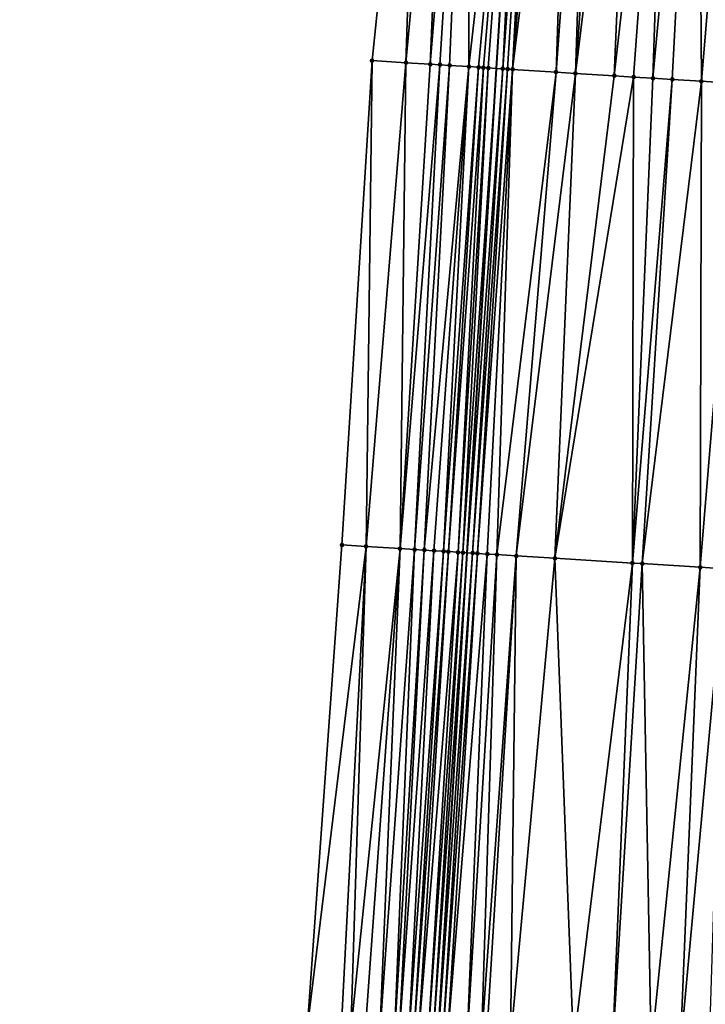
# Model space of a CAD drawing. Header units: feet. Extents: x 2004186 to 2014793, y 836912 to 864902.
# Tile 168 of 256: x 2010482 to 2010510, y 842091 to 842132. Entities that reach past the tile are written whole.
import ezdxf

# ---------------------------------------------------------------- set-up
doc = ezdxf.new("R2010")
doc.units = ezdxf.units.FT
doc.header["$LTSCALE"] = 100
doc.header["$MEASUREMENT"] = 0
for name, color, linetype, lineweight in [('EP_Travel Lane', 5, 'Continuous', 40), ('Road Shots', 4, 'Continuous', 200), ('Road X-Section', 30, 'Continuous', 13)]:
    doc.layers.add(name, color=color, linetype=linetype, lineweight=lineweight)
doc.layers.add('I-77 SB_MM21-27-Surface-Border', color=7, linetype='Continuous')
doc.layers.add('I-77 SB_MM21-27-Surface-TIN', color=7, linetype='Continuous')

msp = doc.modelspace()

# ---------------------------------------------------------------- linework, layer by layer
at = {"layer": 'EP_Travel Lane'}
msp.add_polyline3d([(2010485.768270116, 841870.3457572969, 362.8543002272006), (2010486.973011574, 841890.3933671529, 363.2008655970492), (2010488.281224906, 841910.3484880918, 363.4857839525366), (2010489.589412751, 841930.3032202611, 363.8118225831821), (2010490.897623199, 841950.2582972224, 364.1180906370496), (2010492.205843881, 841970.2135302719, 364.4131929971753), (2010493.488218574, 841990.206554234, 364.69990230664), (2010494.711082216, 842010.2083395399, 364.9669315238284), (2010495.899559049, 842030.1708252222, 365.2397859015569), (2010497.087972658, 842050.1322489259, 365.5756630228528), (2010498.276377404, 842070.093523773, 365.9061764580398), (2010499.464825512, 842090.055526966, 366.2860797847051), (2010500.662218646, 842110.028878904, 366.6709607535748), (2010501.877695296, 842130.0056879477, 367.0410692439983), (2010503.10176537, 842149.9649927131, 367.4114037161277), (2010504.325781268, 842169.9234140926, 367.776123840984), (2010505.549783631, 842189.8816148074, 368.14507211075), (2010506.773345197, 842209.8326280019, 368.5013505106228)], dxfattribs=at)
at = {"layer": 'I-77 SB_MM21-27-Surface-Border', "color": 3, "linetype": 'ByBlock', "lineweight": -2}
msp.add_polyline3d([(2010482.22003094, 841870.5394936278, 362.867331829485), (2010483.151099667, 841890.6152205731, 363.2101261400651), (2010484.510357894, 841910.5670439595, 363.5142957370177), (2010485.270630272, 841930.5537379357, 363.8307994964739), (2010486.829572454, 841950.494316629, 364.134376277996), (2010487.589878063, 841970.4815827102, 364.4176697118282), (2010488.167677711, 841990.5240669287, 364.6632253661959), (2010489.176979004, 842010.5483380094, 364.9174803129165), (2010490.200436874, 842030.5210907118, 365.189146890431), (2010491.423491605, 842050.4811424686, 365.486253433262), (2010492.646504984, 842070.4405193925, 365.8032564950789), (2010494.069205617, 842090.3886705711, 366.1830063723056), (2010495.498818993, 842110.350781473, 366.5406899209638), (2010496.742163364, 842130.3298244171, 366.8988661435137), (2010498.789639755, 842150.2375441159, 367.2778554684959), (2010500.637430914, 842170.156545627, 367.6567567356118), (2010502.085995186, 842190.1004049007, 368.0390811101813), (2010503.134909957, 842210.062369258, 368.3842828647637)], dxfattribs=at)
at = {"layer": 'I-77 SB_MM21-27-Surface-TIN', "color": 128, "linetype": 'ByBlock', "lineweight": -2}
for points in [[(2010498.789639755, 842150.2375441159, 367.2778554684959), (2010496.742163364, 842130.3298244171, 366.8988661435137), (2010498.13938653, 842130.2416887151, 366.9348470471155)], [(2010499.98725215, 842150.1618799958, 367.3133541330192), (2010498.789639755, 842150.2375441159, 367.2778554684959), (2010498.13938653, 842130.2416887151, 366.9348470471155)], [(2010499.98725215, 842150.1618799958, 367.3133541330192), (2010498.13938653, 842130.2416887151, 366.9348470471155), (2010499.137403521, 842130.1787417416, 366.9601768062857)], [(2010500.785664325, 842150.1114997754, 367.333891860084), (2010499.98725215, 842150.1618799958, 367.3133541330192), (2010499.137403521, 842130.1787417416, 366.9601768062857)], [(2010500.785664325, 842150.1114997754, 367.333891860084), (2010499.137403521, 842130.1787417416, 366.9601768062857), (2010499.536611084, 842130.1535752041, 366.9696686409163)], [(2010500.785664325, 842150.1114997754, 367.333891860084), (2010499.536611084, 842130.1535752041, 366.9696686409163), (2010499.935819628, 842130.1284243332, 366.9783420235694)], [(2010500.785664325, 842150.1114997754, 367.333891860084), (2010499.935819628, 842130.1284243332, 366.9783420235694), (2010500.734221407, 842130.0778779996, 367.0084667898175)], [(2010502.981276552, 842149.9726145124, 367.4073628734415), (2010500.785664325, 842150.1114997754, 367.333891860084), (2010500.734221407, 842130.0778779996, 367.0084667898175)], [(2010502.981276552, 842149.9726145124, 367.4073628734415), (2010500.734221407, 842130.0778779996, 367.0084667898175), (2010501.133430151, 842130.0527303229, 367.0169733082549)], [(2010502.981276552, 842149.9726145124, 367.4073628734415), (2010501.133430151, 842130.0527303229, 367.0169733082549), (2010501.333036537, 842130.0401886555, 367.0195458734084)], [(2010502.981276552, 842149.9726145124, 367.4073628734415), (2010501.333036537, 842130.0401886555, 367.0195458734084), (2010501.532639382, 842130.0275904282, 367.0250732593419)], [(2010502.981276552, 842149.9726145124, 367.4073628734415), (2010501.532639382, 842130.0275904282, 367.0250732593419), (2010501.877695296, 842130.0056879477, 367.0410692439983)], [(2010502.981276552, 842149.9726145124, 367.4073628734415), (2010501.877695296, 842130.0056879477, 367.0410692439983), (2010503.10176537, 842149.9649927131, 367.4114037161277)], [(2010502.131434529, 842129.9895818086, 367.0528320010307), (2010503.10176537, 842149.9649927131, 367.4114037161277), (2010501.877695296, 842130.0056879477, 367.0410692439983)], [(2010503.580079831, 842149.9347358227, 367.4274449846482), (2010503.10176537, 842149.9649927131, 367.4114037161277), (2010502.131434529, 842129.9895818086, 367.0528320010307)], [(2010503.580079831, 842149.9347358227, 367.4274449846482), (2010502.131434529, 842129.9895818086, 367.0528320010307), (2010502.331035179, 842129.9769485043, 367.0601918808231)], [(2010503.580079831, 842149.9347358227, 367.4274449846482), (2010502.331035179, 842129.9769485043, 367.0601918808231), (2010502.530639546, 842129.9643745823, 367.0644494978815)], [(2010504.178888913, 842149.8969498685, 367.4428877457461), (2010503.580079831, 842149.9347358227, 367.4274449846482), (2010502.530639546, 842129.9643745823, 367.0644494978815)], [(2010504.977311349, 842149.846733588, 367.4552239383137), (2010504.178888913, 842149.8969498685, 367.4428877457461), (2010502.530639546, 842129.9643745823, 367.0644494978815)], [(2010504.977311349, 842149.846733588, 367.4552239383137), (2010502.530639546, 842129.9643745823, 367.0644494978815), (2010504.327107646, 842129.8516694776, 367.0787266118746)], [(2010505.775742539, 842149.7966571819, 367.4605625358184), (2010504.977311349, 842149.846733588, 367.4552239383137), (2010504.327107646, 842129.8516694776, 367.0787266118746)], [(2010505.775742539, 842149.7966571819, 367.4605625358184), (2010504.327107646, 842129.8516694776, 367.0787266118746), (2010505.12553391, 842129.801514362, 367.088413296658)], [(2010506.5741747, 842149.7465963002, 367.465124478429), (2010505.775742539, 842149.7966571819, 367.4605625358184), (2010505.12553391, 842129.801514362, 367.088413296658)], [(2010507.572208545, 842149.6839186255, 367.4759083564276), (2010506.5741747, 842149.7465963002, 367.465124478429), (2010505.12553391, 842129.801514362, 367.088413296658)], [(2010507.572208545, 842149.6839186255, 367.4759083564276), (2010505.12553391, 842129.801514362, 367.088413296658), (2010506.722396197, 842129.7013600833, 367.0996393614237)], [(2010508.969455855, 842149.5961687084, 367.4910644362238), (2010507.572208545, 842149.6839186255, 367.4759083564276), (2010506.722396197, 842129.7013600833, 367.0996393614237)], [(2010508.969455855, 842149.5961687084, 367.4910644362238), (2010506.722396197, 842129.7013600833, 367.0996393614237), (2010507.520824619, 842129.6512394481, 367.107524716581)], [(2010508.969455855, 842149.5961687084, 367.4910644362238), (2010507.520824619, 842129.6512394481, 367.107524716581), (2010508.31925686, 842129.6011798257, 367.1122226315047)], [(2010510.167099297, 842149.5210006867, 367.5017444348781), (2010508.969455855, 842149.5961687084, 367.4910644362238), (2010508.31925686, 842129.6011798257, 367.1122226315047)], [(2010510.167099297, 842149.5210006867, 367.5017444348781), (2010508.31925686, 842129.6011798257, 367.1122226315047), (2010509.117690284, 842129.5511391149, 367.1159325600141)], [(2010510.167099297, 842149.5210006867, 367.5017444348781), (2010509.117690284, 842129.5511391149, 367.1159325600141), (2010510.315328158, 842129.4758821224, 367.1317330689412)], [(2010511.963555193, 842149.4081005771, 367.5251723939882), (2010510.167099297, 842149.5210006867, 367.5017444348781), (2010510.315328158, 842129.4758821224, 367.1317330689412)], [(2010511.963555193, 842149.4081005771, 367.5251723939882), (2010510.315328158, 842129.4758821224, 367.1317330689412), (2010511.91218103, 842129.3755774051, 367.1508183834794)], [(2010496.742163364, 842130.3298244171, 366.8988661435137), (2010495.498818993, 842110.350781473, 366.5406899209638), (2010496.496881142, 842110.2885548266, 366.5661105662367)], [(2010498.13938653, 842130.2416887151, 366.9348470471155), (2010496.742163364, 842130.3298244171, 366.8988661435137), (2010496.496881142, 842110.2885548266, 366.5661105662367)], [(2010498.13938653, 842130.2416887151, 366.9348470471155), (2010496.496881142, 842110.2885548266, 366.5661105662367), (2010497.894166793, 842110.2014156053, 366.6029228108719)], [(2010499.137403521, 842130.1787417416, 366.9601768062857), (2010498.13938653, 842130.2416887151, 366.9348470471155), (2010497.894166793, 842110.2014156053, 366.6029228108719)], [(2010499.536611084, 842130.1535752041, 366.9696686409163), (2010499.137403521, 842130.1787417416, 366.9601768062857), (2010497.894166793, 842110.2014156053, 366.6029228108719)], [(2010499.536611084, 842130.1535752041, 366.9696686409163), (2010497.894166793, 842110.2014156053, 366.6029228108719), (2010498.493009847, 842110.1641727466, 366.6129769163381)], [(2010499.935819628, 842130.1284243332, 366.9783420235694), (2010499.536611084, 842130.1535752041, 366.9696686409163), (2010498.493009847, 842110.1641727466, 366.6129769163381)], [(2010499.935819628, 842130.1284243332, 366.9783420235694), (2010498.493009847, 842110.1641727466, 366.6129769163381), (2010498.892238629, 842110.1393454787, 366.6196068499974)], [(2010500.734221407, 842130.0778779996, 367.0084667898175), (2010499.935819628, 842130.1284243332, 366.9783420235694), (2010498.892238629, 842110.1393454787, 366.6196068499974)], [(2010500.734221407, 842130.0778779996, 367.0084667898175), (2010498.892238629, 842110.1393454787, 366.6196068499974), (2010499.29146, 842110.114398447, 366.6329217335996)], [(2010500.734221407, 842130.0778779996, 367.0084667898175), (2010499.29146, 842110.114398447, 366.6329217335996), (2010499.690679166, 842110.0894157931, 366.6482249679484)], [(2010501.133430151, 842130.0527303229, 367.0169733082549), (2010500.734221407, 842130.0778779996, 367.0084667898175), (2010499.690679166, 842110.0894157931, 366.6482249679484)], [(2010501.133430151, 842130.0527303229, 367.0169733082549), (2010499.690679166, 842110.0894157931, 366.6482249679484), (2010499.890292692, 842110.0769881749, 366.6523205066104)], [(2010501.333036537, 842130.0401886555, 367.0195458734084), (2010501.133430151, 842130.0527303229, 367.0169733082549), (2010499.890292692, 842110.0769881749, 366.6523205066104)], [(2010501.333036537, 842130.0401886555, 367.0195458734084), (2010499.890292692, 842110.0769881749, 366.6523205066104), (2010500.28952399, 842110.0522015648, 366.6566810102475)], [(2010501.532639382, 842130.0275904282, 367.0250732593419), (2010501.333036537, 842130.0401886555, 367.0195458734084), (2010500.28952399, 842110.0522015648, 366.6566810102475)], [(2010501.532639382, 842130.0275904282, 367.0250732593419), (2010500.28952399, 842110.0522015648, 366.6566810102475), (2010500.489134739, 842110.039729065, 366.6632817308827)], [(2010501.532639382, 842130.0275904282, 367.0250732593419), (2010500.489134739, 842110.039729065, 366.6632817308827), (2010501.877695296, 842130.0056879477, 367.0410692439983)], [(2010500.489134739, 842110.039729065, 366.6632817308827), (2010500.662218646, 842110.028878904, 366.6709607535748), (2010501.877695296, 842130.0056879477, 367.0410692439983)], [(2010502.131434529, 842129.9895818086, 367.0528320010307), (2010501.877695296, 842130.0056879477, 367.0410692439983), (2010500.662218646, 842110.028878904, 366.6709607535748)], [(2010502.131434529, 842129.9895818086, 367.0528320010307), (2010500.662218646, 842110.028878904, 366.6709607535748), (2010500.888351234, 842110.0147032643, 366.6809933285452)], [(2010502.331035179, 842129.9769485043, 367.0601918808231), (2010502.131434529, 842129.9895818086, 367.0528320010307), (2010500.888351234, 842110.0147032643, 366.6809933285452)], [(2010502.331035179, 842129.9769485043, 367.0601918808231), (2010500.888351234, 842110.0147032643, 366.6809933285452), (2010501.087964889, 842110.0022777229, 366.684972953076)], [(2010502.530639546, 842129.9643745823, 367.0644494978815), (2010502.331035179, 842129.9769485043, 367.0601918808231), (2010501.087964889, 842110.0022777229, 366.684972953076)], [(2010502.530639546, 842129.9643745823, 367.0644494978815), (2010501.087964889, 842110.0022777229, 366.684972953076), (2010501.487202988, 842109.9776009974, 366.6831999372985)], [(2010502.530639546, 842129.9643745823, 367.0644494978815), (2010501.487202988, 842109.9776009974, 366.6831999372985), (2010501.886432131, 842109.9527795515, 366.6895048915)], [(2010504.327107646, 842129.8516694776, 367.0787266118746), (2010502.530639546, 842129.9643745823, 367.0644494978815), (2010501.886432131, 842109.9527795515, 366.6895048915)], [(2010504.327107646, 842129.8516694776, 367.0787266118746), (2010501.886432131, 842109.9527795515, 366.6895048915), (2010502.684900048, 842109.9032922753, 366.6934286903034)], [(2010505.12553391, 842129.801514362, 367.088413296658), (2010504.327107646, 842129.8516694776, 367.0787266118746), (2010502.684900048, 842109.9032922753, 366.6934286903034)], [(2010505.12553391, 842129.801514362, 367.088413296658), (2010502.684900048, 842109.9032922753, 366.6934286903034), (2010504.281826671, 842109.8041688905, 366.7095837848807)], [(2010506.722396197, 842129.7013600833, 367.0996393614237), (2010505.12553391, 842129.801514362, 367.088413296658), (2010504.281826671, 842109.8041688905, 366.7095837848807)], [(2010507.520824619, 842129.6512394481, 367.107524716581), (2010506.722396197, 842129.7013600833, 367.0996393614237), (2010504.281826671, 842109.8041688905, 366.7095837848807)], [(2010507.520824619, 842129.6512394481, 367.107524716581), (2010504.281826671, 842109.8041688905, 366.7095837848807), (2010507.475691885, 842109.6061154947, 366.7311002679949)], [(2010508.31925686, 842129.6011798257, 367.1122226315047), (2010507.520824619, 842129.6512394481, 367.107524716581), (2010507.475691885, 842109.6061154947, 366.7311002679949)], [(2010509.117690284, 842129.5511391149, 367.1159325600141), (2010508.31925686, 842129.6011798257, 367.1122226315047), (2010507.475691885, 842109.6061154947, 366.7311002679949)], [(2010509.117690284, 842129.5511391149, 367.1159325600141), (2010507.475691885, 842109.6061154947, 366.7311002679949), (2010507.874926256, 842109.581378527, 366.7326898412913)], [(2010510.315328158, 842129.4758821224, 367.1317330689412), (2010509.117690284, 842129.5511391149, 367.1159325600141), (2010507.874926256, 842109.581378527, 366.7326898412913)], [(2010510.315328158, 842129.4758821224, 367.1317330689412), (2010507.874926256, 842109.581378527, 366.7326898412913), (2010510.270309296, 842109.4325820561, 366.7631402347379)], [(2010511.91218103, 842129.3755774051, 367.1508183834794), (2010510.315328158, 842129.4758821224, 367.1317330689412), (2010510.270309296, 842109.4325820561, 366.7631402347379)], [(2010511.91218103, 842129.3755774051, 367.1508183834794), (2010510.270309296, 842109.4325820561, 366.7631402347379), (2010511.268384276, 842109.3705627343, 366.7769884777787)], [(2010496.496881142, 842110.2885548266, 366.5661105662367), (2010495.498818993, 842110.350781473, 366.5406899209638), (2010494.069205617, 842090.3886705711, 366.1830063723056)], [(2010496.496881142, 842110.2885548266, 366.5661105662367), (2010494.069205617, 842090.3886705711, 366.1830063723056), (2010495.466538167, 842090.3022858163, 366.2141378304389)], [(2010496.496881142, 842110.2885548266, 366.5661105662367), (2010495.466538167, 842090.3022858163, 366.2141378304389), (2010495.865780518, 842090.2776775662, 366.2200384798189)], [(2010497.894166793, 842110.2014156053, 366.6029228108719), (2010496.496881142, 842110.2885548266, 366.5661105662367), (2010495.865780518, 842090.2776775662, 366.2200384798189)], [(2010497.894166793, 842110.2014156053, 366.6029228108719), (2010495.865780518, 842090.2776775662, 366.2200384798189), (2010496.464636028, 842090.2406343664, 366.234247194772)], [(2010497.894166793, 842110.2014156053, 366.6029228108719), (2010496.464636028, 842090.2406343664, 366.234247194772), (2010497.063498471, 842090.2037043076, 366.2438223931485)], [(2010498.493009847, 842110.1641727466, 366.6129769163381), (2010497.894166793, 842110.2014156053, 366.6029228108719), (2010497.063498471, 842090.2037043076, 366.2438223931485)], [(2010498.493009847, 842110.1641727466, 366.6129769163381), (2010497.063498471, 842090.2037043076, 366.2438223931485), (2010497.662377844, 842090.1670505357, 366.2420826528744)], [(2010498.892238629, 842110.1393454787, 366.6196068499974), (2010498.493009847, 842110.1641727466, 366.6129769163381), (2010497.662377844, 842090.1670505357, 366.2420826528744)], [(2010498.892238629, 842110.1393454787, 366.6196068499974), (2010497.662377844, 842090.1670505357, 366.2420826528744), (2010497.861998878, 842090.1547441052, 366.2451273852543)], [(2010499.29146, 842110.114398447, 366.6329217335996), (2010498.892238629, 842110.1393454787, 366.6196068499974), (2010497.861998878, 842090.1547441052, 366.2451273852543)], [(2010499.29146, 842110.114398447, 366.6329217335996), (2010497.861998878, 842090.1547441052, 366.2451273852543), (2010498.261228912, 842090.1299348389, 366.2592603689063)], [(2010499.690679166, 842110.0894157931, 366.6482249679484), (2010499.29146, 842110.114398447, 366.6329217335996), (2010498.261228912, 842090.1299348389, 366.2592603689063)], [(2010499.690679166, 842110.0894157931, 366.6482249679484), (2010498.261228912, 842090.1299348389, 366.2592603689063), (2010498.460842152, 842090.1175012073, 366.2675144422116)], [(2010499.890292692, 842110.0769881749, 366.6523205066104), (2010499.690679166, 842110.0894157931, 366.6482249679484), (2010498.460842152, 842090.1175012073, 366.2675144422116)], [(2010499.890292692, 842110.0769881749, 366.6523205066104), (2010498.460842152, 842090.1175012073, 366.2675144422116), (2010498.66046192, 842090.1051741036, 366.2714058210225)], [(2010500.28952399, 842110.0522015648, 366.6566810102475), (2010499.890292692, 842110.0769881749, 366.6523205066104), (2010498.66046192, 842090.1051741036, 366.2714058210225)], [(2010500.28952399, 842110.0522015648, 366.6566810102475), (2010498.66046192, 842090.1051741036, 366.2714058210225), (2010499.059712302, 842090.0806969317, 366.2719383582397)], [(2010500.489134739, 842110.039729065, 366.6632817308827), (2010500.28952399, 842110.0522015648, 366.6566810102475), (2010499.059712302, 842090.0806969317, 366.2719383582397)], [(2010500.489134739, 842110.039729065, 366.6632817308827), (2010499.059712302, 842090.0806969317, 366.2719383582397), (2010499.259330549, 842090.0683450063, 366.2768462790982)], [(2010500.489134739, 842110.039729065, 366.6632817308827), (2010499.259330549, 842090.0683450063, 366.2768462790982), (2010500.662218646, 842110.028878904, 366.6709607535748)], [(2010499.259330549, 842090.0683450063, 366.2768462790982), (2010499.464825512, 842090.055526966, 366.2860797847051), (2010500.662218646, 842110.028878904, 366.6709607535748)], [(2010500.888351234, 842110.0147032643, 366.6809933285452), (2010500.662218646, 842110.028878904, 366.6709607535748), (2010499.464825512, 842090.055526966, 366.2860797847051)], [(2010500.888351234, 842110.0147032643, 366.6809933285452), (2010499.464825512, 842090.055526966, 366.2860797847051), (2010499.658554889, 842090.0434428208, 366.2947846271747)], [(2010501.087964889, 842110.0022777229, 366.684972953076), (2010500.888351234, 842110.0147032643, 366.6809933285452), (2010499.658554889, 842090.0434428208, 366.2947846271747)], [(2010501.087964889, 842110.0022777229, 366.684972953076), (2010499.658554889, 842090.0434428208, 366.2947846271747), (2010499.858171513, 842090.0310644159, 366.3007769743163)], [(2010501.487202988, 842109.9776009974, 366.6831999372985), (2010501.087964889, 842110.0022777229, 366.684972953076), (2010499.858171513, 842090.0310644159, 366.3007769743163)], [(2010501.487202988, 842109.9776009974, 366.6831999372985), (2010499.858171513, 842090.0310644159, 366.3007769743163), (2010500.656659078, 842089.9818946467, 366.310664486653)], [(2010501.886432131, 842109.9527795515, 366.6895048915), (2010501.487202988, 842109.9776009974, 366.6831999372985), (2010500.656659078, 842089.9818946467, 366.310664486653)], [(2010501.886432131, 842109.9527795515, 366.6895048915), (2010500.656659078, 842089.9818946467, 366.310664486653), (2010501.255535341, 842089.9451901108, 366.3110037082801)], [(2010502.684900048, 842109.9032922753, 366.6934286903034), (2010501.886432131, 842109.9527795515, 366.6895048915), (2010501.255535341, 842089.9451901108, 366.3110037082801)], [(2010502.684900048, 842109.9032922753, 366.6934286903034), (2010501.255535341, 842089.9451901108, 366.3110037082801), (2010501.455161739, 842089.9329712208, 366.310463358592)], [(2010502.684900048, 842109.9032922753, 366.6934286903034), (2010501.455161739, 842089.9329712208, 366.310463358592), (2010502.453269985, 842089.8714892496, 366.3236319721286)], [(2010504.281826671, 842109.8041688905, 366.7095837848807), (2010502.684900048, 842109.9032922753, 366.6934286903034), (2010502.453269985, 842089.8714892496, 366.3236319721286)], [(2010504.281826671, 842109.8041688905, 366.7095837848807), (2010502.453269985, 842089.8714892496, 366.3236319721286), (2010505.048378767, 842089.712082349, 366.3395958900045)], [(2010507.475691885, 842109.6061154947, 366.7311002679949), (2010504.281826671, 842109.8041688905, 366.7095837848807), (2010505.048378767, 842089.712082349, 366.3395958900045)], [(2010507.475691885, 842109.6061154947, 366.7311002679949), (2010505.048378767, 842089.712082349, 366.3395958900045), (2010506.645367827, 842089.6139701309, 366.3500613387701)], [(2010507.874926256, 842109.581378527, 366.7326898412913), (2010507.475691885, 842109.6061154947, 366.7311002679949), (2010506.645367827, 842089.6139701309, 366.3500613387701)], [(2010507.874926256, 842109.581378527, 366.7326898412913), (2010506.645367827, 842089.6139701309, 366.3500613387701), (2010508.242348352, 842089.5157186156, 366.3662314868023)], [(2010510.270309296, 842109.4325820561, 366.7631402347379), (2010507.874926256, 842109.581378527, 366.7326898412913), (2010508.242348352, 842089.5157186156, 366.3662314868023)], [(2010510.270309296, 842109.4325820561, 366.7631402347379), (2010508.242348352, 842089.5157186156, 366.3662314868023), (2010509.440088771, 842089.4421119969, 366.375000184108)], [(2010511.268384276, 842109.3705627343, 366.7769884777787), (2010510.270309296, 842109.4325820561, 366.7631402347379), (2010509.440088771, 842089.4421119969, 366.375000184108)], [(2010511.268384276, 842109.3705627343, 366.7769884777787), (2010509.440088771, 842089.4421119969, 366.375000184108), (2010510.637815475, 842089.3682815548, 366.3929352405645)]]:
    msp.add_3dface(points, dxfattribs=at)
at = {"layer": 'Road Shots', "lineweight": 100}
for p in [(2010496.742163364, 842130.3298244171, 366.8988661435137), (2010498.13938653, 842130.2416887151, 366.9348470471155), (2010499.137403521, 842130.1787417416, 366.9601768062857), (2010499.536611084, 842130.1535752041, 366.9696686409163), (2010499.935819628, 842130.1284243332, 366.9783420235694), (2010500.734221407, 842130.0778779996, 367.0084667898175), (2010501.133430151, 842130.0527303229, 367.0169733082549), (2010501.333036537, 842130.0401886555, 367.0195458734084), (2010501.532639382, 842130.0275904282, 367.0250732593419), (2010502.131434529, 842129.9895818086, 367.0528320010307), (2010502.331035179, 842129.9769485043, 367.0601918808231), (2010502.530639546, 842129.9643745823, 367.0644494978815), (2010504.327107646, 842129.8516694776, 367.0787266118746), (2010505.12553391, 842129.801514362, 367.088413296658), (2010506.722396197, 842129.7013600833, 367.0996393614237), (2010507.520824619, 842129.6512394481, 367.107524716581), (2010508.31925686, 842129.6011798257, 367.1122226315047), (2010509.117690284, 842129.5511391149, 367.1159325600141), (2010510.315328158, 842129.4758821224, 367.1317330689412), (2010495.498818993, 842110.350781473, 366.5406899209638), (2010496.496881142, 842110.2885548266, 366.5661105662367), (2010497.894166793, 842110.2014156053, 366.6029228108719), (2010498.493009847, 842110.1641727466, 366.6129769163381), (2010498.892238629, 842110.1393454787, 366.6196068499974), (2010499.29146, 842110.114398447, 366.6329217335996), (2010499.690679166, 842110.0894157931, 366.6482249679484), (2010499.890292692, 842110.0769881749, 366.6523205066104), (2010500.28952399, 842110.0522015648, 366.6566810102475), (2010500.489134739, 842110.039729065, 366.6632817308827), (2010500.888351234, 842110.0147032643, 366.6809933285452), (2010501.087964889, 842110.0022777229, 366.684972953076), (2010501.487202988, 842109.9776009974, 366.6831999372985), (2010501.886432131, 842109.9527795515, 366.6895048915), (2010502.684900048, 842109.9032922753, 366.6934286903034), (2010504.281826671, 842109.8041688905, 366.7095837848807), (2010507.475691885, 842109.6061154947, 366.7311002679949), (2010507.874926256, 842109.581378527, 366.7326898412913), (2010510.270309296, 842109.4325820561, 366.7631402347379)]:
    msp.add_point(p, dxfattribs=at)
at = {"layer": 'Road X-Section', "extrusion": (0.06245063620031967, 0.9978638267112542, 0.01917554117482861), "elevation": 965895.2296192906, "flags": 128}
msp.add_lwpolyline([(-1953969.669565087, -18158.00354840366), (-1953971.069565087, -18157.96756088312), (-1953972.069565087, -18157.94222646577), (-1953972.469565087, -18157.93273288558), (-1953972.869565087, -18157.92405790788), (-1953973.669565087, -18157.89392760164), (-1953974.069565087, -18157.88541951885), (-1953974.269565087, -18157.88284648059), (-1953974.469565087, -18157.87731807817), (-1953975.069565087, -18157.84955423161), (-1953975.269565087, -18157.84219299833), (-1953975.469565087, -18157.83793459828), (-1953977.269565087, -18157.8236548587), (-1953978.069565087, -18157.81396639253), (-1953979.669565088, -18157.80273826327), (-1953980.469565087, -18157.79485145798), (-1953981.269565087, -18157.79015267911), (-1953982.069565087, -18157.78644206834), (-1953983.269565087, -18157.77063865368), (-1953984.869565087, -18157.75154982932), (-1953985.669565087, -18157.73516133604), (-1953986.269565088, -18157.7227291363), (-1953987.269565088, -18157.71066518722), (-1953988.469565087, -18157.69239893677), (-1953990.269565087, -18157.67574472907), (-1953992.869565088, -18157.6470378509), (-1953993.469565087, -18157.63961961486), (-1953994.069565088, -18157.63730060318), (-1953995.469565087, -18157.62202015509), (-1953996.669565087, -18157.60430499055), (-1953997.669565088, -18157.58248428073), (-1953998.669565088, -18157.57471006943), (-1953999.669565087, -18157.57702154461), (-1954000.669565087, -18157.58887142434), (-1954002.269565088, -18157.60733970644), (-1954002.869565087, -18157.61418984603), (-1954004.669565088, -18157.62500606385), (-1954005.469565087, -18157.63045287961), (-1954006.669565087, -18157.63334593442), (-1954008.069565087, -18157.64373701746), (-1954008.669565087, -18157.64667275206), (-1954009.669565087, -18157.66069601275), (-1954010.269565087, -18157.67267933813), (-1954010.469565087, -18157.67496414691), (-1954010.669565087, -18157.67932085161), (-1954010.869565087, -18157.68692962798), (-1954011.069565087, -18157.69170394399), (-1954011.269565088, -18157.69094755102), (-1954011.669565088, -18157.68151941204), (-1954011.869565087, -18157.68233503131), (-1954012.069565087, -18157.69027916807), (-1954012.469565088, -18157.71339416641), (-1954012.669565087, -18157.7211209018), (-1954013.069565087, -18157.73264351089), (-1954013.269565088, -18157.74065782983), (-1954014.869565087, -18157.82506042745), (-1954016.269565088, -18157.88620873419), (-1954016.869565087, -18157.91488751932), (-1954017.669565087, -18157.94797283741), (-1954018.469565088, -18157.98277926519), (-1954018.869565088, -18157.99909573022)], dxfattribs=at)
at = {"layer": 'Road X-Section', "extrusion": (0.06176127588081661, 0.9979295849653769, 0.01794681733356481), "elevation": 964544.1782489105, "flags": 128}
msp.add_lwpolyline([(-1954637.937324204, -16946.6868714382), (-1954638.937324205, -16946.66144669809), (-1954640.337324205, -16946.62462852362), (-1954640.937324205, -16946.61457279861), (-1954641.337324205, -16946.60794179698), (-1954641.737324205, -16946.59462476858), (-1954642.137324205, -16946.57931906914), (-1954642.337324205, -16946.57522287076), (-1954642.737324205, -16946.57086166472), (-1954642.937324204, -16946.56425988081), (-1954643.337324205, -16946.54654543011), (-1954643.537324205, -16946.54256516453), (-1954643.937324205, -16946.54433846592), (-1954644.337324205, -16946.53803249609), (-1954645.137324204, -16946.53410806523), (-1954646.737324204, -16946.51795036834), (-1954649.937324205, -16946.49643041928), (-1954650.337324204, -16946.49484058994), (-1954652.737324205, -16946.46438529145), (-1954653.737324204, -16946.45053481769), (-1954654.737324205, -16946.43194822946), (-1954655.337324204, -16946.41436012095), (-1954655.737324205, -16946.40942788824), (-1954656.337324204, -16946.40194647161), (-1954657.337324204, -16946.40027812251), (-1954657.937324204, -16946.39514195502), (-1954658.737324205, -16946.38573320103), (-1954659.937324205, -16946.37719813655), (-1954662.137324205, -16946.34967052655), (-1954663.537324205, -16946.32896265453), (-1954664.737324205, -16946.31381619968), (-1954666.137324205, -16946.28312310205), (-1954666.737324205, -16946.27241343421), (-1954667.137324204, -16946.2702048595), (-1954667.337324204, -16946.27172591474), (-1954667.737324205, -16946.26945080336), (-1954668.537324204, -16946.27509977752), (-1954669.137324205, -16946.28811476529), (-1954669.737324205, -16946.29531509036), (-1954672.337324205, -16946.33760885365), (-1954673.537324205, -16946.34833796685), (-1954674.537324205, -16946.35677690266), (-1954675.537324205, -16946.36881083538), (-1954677.737324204, -16946.39585466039), (-1954678.137324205, -16946.40251043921), (-1954678.937324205, -16946.41962083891), (-1954679.137324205, -16946.42733644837), (-1954679.337324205, -16946.4312777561), (-1954679.537324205, -16946.42755624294), (-1954679.737324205, -16946.42050567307), (-1954679.937324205, -16946.41596301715), (-1954680.137324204, -16946.41586570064), (-1954680.537324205, -16946.42699079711), (-1954682.137324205, -16946.49264185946), (-1954683.937324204, -16946.575165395), (-1954684.737324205, -16946.61067819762), (-1954685.137324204, -16946.6318673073), (-1954686.137324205, -16946.67535697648), (-1954687.537324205, -16946.73115413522)], dxfattribs=at)

doc.saveas('drawing.dxf')
